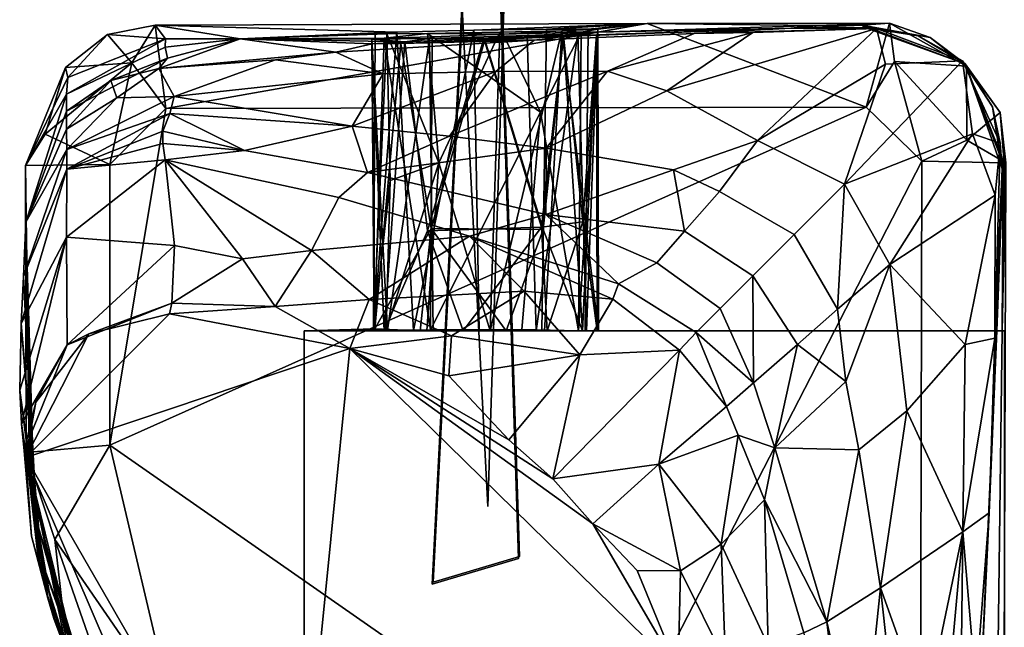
# Model space of a CAD drawing. Header units: millimetres. Extents: x -10 to 469, y -10 to 450.
# Tile 2 of 35: x -9 to 26, y 4 to 26. Entities that reach past the tile are written whole.
import ezdxf

# ---------------------------------------------------------------- set-up
doc = ezdxf.new("R2010")
doc.units = ezdxf.units.MM
doc.layers.add('Layer 01', color=7, linetype='Continuous', true_color=0x000000)

msp = doc.modelspace()

# ---------------------------------------------------------------- linework, layer by layer
at = {"layer": 'Layer 01'}
for points in [[(19.322, 36.7, 418.4), (36.5, 19.522, 418.4), (71.526, 48.136, 418.4), (37.178, 82.484, 418.4)], [(36.5, 19.522, 391.4), (19.243, 36.779, 391.4), (52.15, 67.513, 391.4)], [(8.605, 44.557, 424.023), (5.521, 45.479, 421.048), (7.439, 8.249, 422.135)], [(5.521, 45.479, 421.048), (8.605, 44.557, 424.023), (7.439, 8.249, 422.135)], [(7.367, 42.708, 389.488), (5.449, 5.478, 390.575), (8.533, 6.399, 387.6)], [(7.367, 42.708, 389.488), (8.533, 6.399, 387.6), (5.449, 5.478, 390.575)], [(7.403, 42.781, 406.532), (5.485, 5.551, 407.619), (8.569, 6.472, 404.644)], [(7.403, 42.781, 406.532), (8.569, 6.472, 404.644), (5.485, 5.551, 407.619)], [(19.322, 36.7, 418.4), (19.243, 36.779, 391.4), (36.5, 19.522, 391.4), (36.5, 19.522, 418.4)], [(-5.276, 24.094, 449.59), (-4.443, 25.443, 446.877), (-6.14, 25.103, 447.449)], [(-6.14, 25.103, 447.449), (-4.443, 25.443, 446.877), (-4.07, 24.947, 420.236)], [(-4.066, 22.46, 449.9), (-4.443, 25.443, 446.877), (-5.276, 24.094, 449.59)], [(13.123, 25.502, 446.867), (-4.443, 25.443, 446.877), (-4.066, 22.46, 449.9)], [(13.123, 25.502, 446.867), (6.933, 25.258, 426.891), (4.185, 25.188, 425.316), (-4.443, 25.443, 446.877)], [(4.185, 25.188, 425.316), (-1.401, 24.949, 417.896), (-4.443, 25.443, 446.877)], [(-1.401, 24.949, 417.896), (-4.07, 24.947, 420.236), (-4.443, 25.443, 446.877)], [(-4.066, 22.46, 449.9), (20.94, 22.514, 449.9), (13.123, 25.502, 446.867)], [(9.529, 25.291, 426.255), (6.933, 25.258, 426.891), (13.123, 25.502, 446.867)], [(18.249, 25.338, 395.942), (14.798, 25.146, 366.722), (9.091, 24.907, 366.908), (10.141, 25.034, 385.943)], [(11.01, 25.298, 424.509), (9.529, 25.291, 426.255), (13.123, 25.502, 446.867)], [(11.31, 25.093, 388.769), (10.132, 25.064, 391.604), (11.349, 25.192, 405.516), (18.249, 25.338, 395.942)], [(18.249, 25.338, 395.942), (10.141, 25.034, 385.943), (11.31, 25.093, 388.769)], [(13.123, 25.502, 446.867), (11.362, 25.293, 422.102), (11.01, 25.298, 424.509)], [(11.349, 25.192, 405.516), (13.123, 25.502, 446.867), (19.159, 25.431, 425.351)], [(13.123, 25.502, 446.867), (11.349, 25.192, 405.516), (11.362, 25.293, 422.102)], [(11.349, 25.192, 405.516), (19.159, 25.431, 425.351), (18.249, 25.338, 395.942)], [(13.123, 25.502, 446.867), (20.94, 22.514, 449.9), (21.777, 25.507, 447.04)], [(13.123, 25.502, 446.867), (21.777, 25.507, 447.04), (19.159, 25.431, 425.351)], [(13.821, 23.09, 334.939), (16.895, 25.176, 353.367), (21.313, 25.315, 351.393)], [(13.821, 23.09, 334.939), (21.313, 25.315, 351.393), (17.064, 21.327, 323.873)], [(14.798, 25.146, 366.722), (18.249, 25.338, 395.942), (21.313, 25.315, 351.393)], [(14.798, 25.146, 366.722), (21.313, 25.315, 351.393), (16.895, 25.176, 353.367)], [(21.313, 25.315, 351.393), (21.624, 24.047, 344.048), (17.064, 21.327, 323.873)], [(20.893, 25.36, 379.409), (18.249, 25.338, 395.942), (20.791, 25.434, 412.76)], [(18.249, 25.338, 395.942), (19.159, 25.431, 425.351), (20.791, 25.434, 412.76)], [(21.313, 25.315, 351.393), (18.249, 25.338, 395.942), (20.893, 25.36, 379.409)], [(21.777, 25.507, 447.04), (20.791, 25.434, 412.76), (19.159, 25.431, 425.351)], [(23.226, 25.003, 437.506), (20.791, 25.434, 412.76), (21.777, 25.507, 447.04)], [(24.469, 24.058, 420.194), (24.479, 24.054, 405.07), (20.791, 25.434, 412.76)], [(24.479, 24.054, 405.07), (20.893, 25.36, 379.409), (20.791, 25.434, 412.76)], [(20.791, 25.434, 412.76), (23.226, 25.003, 437.506), (24.469, 24.058, 420.194)], [(24.479, 24.054, 405.07), (24.469, 24.058, 379.386), (20.893, 25.36, 379.409)], [(22.792, 25.053, 367.789), (20.893, 25.36, 379.409), (24.469, 24.058, 379.386)], [(21.313, 25.315, 351.393), (20.893, 25.36, 379.409), (22.792, 25.053, 367.789)], [(21.777, 25.507, 447.04), (20.94, 22.514, 449.9), (21.951, 24.148, 449.585)], [(21.313, 25.315, 351.393), (22.792, 25.053, 367.789), (24.374, 24.161, 350.936)], [(21.624, 24.047, 344.048), (21.313, 25.315, 351.393), (24.374, 24.161, 350.936)], [(21.951, 24.148, 449.585), (24.525, 23.975, 447.992), (21.777, 25.507, 447.04)], [(24.525, 23.975, 447.992), (23.226, 25.003, 437.506), (21.777, 25.507, 447.04)], [(-6.14, 25.103, 447.449), (-7.645, 23.928, 447.586), (-5.276, 24.094, 449.59)], [(-7.559, 23.566, 424.929), (-7.645, 23.928, 447.586), (-6.14, 25.103, 447.449)], [(-4.07, 24.947, 420.236), (-7.559, 23.566, 424.929), (-6.14, 25.103, 447.449)], [(-1.401, 24.949, 417.896), (4.185, 25.188, 425.316), (3.411, 25.161, 423.591)], [(-1.401, 24.949, 417.896), (3.411, 25.161, 423.591), (3.827, 25.132, 420.916)], [(3.827, 25.132, 420.916), (5.283, 25.146, 419.325), (3.739, 24.973, 407.619), (-1.401, 24.949, 417.896)], [(3.29, 24.934, 405.121), (-1.401, 24.949, 417.896), (3.739, 24.973, 407.619)], [(3.382, 14.535, 406.736), (3.29, 24.934, 405.121), (3.739, 24.973, 407.619)], [(3.851, 14.552, 403.957), (5.355, 24.961, 402.244), (3.29, 24.934, 405.121)], [(4.477, 24.846, 391.594), (3.29, 24.934, 405.121), (5.355, 24.961, 402.244)], [(3.353, 14.549, 423.23), (3.411, 25.161, 423.591), (4.185, 25.188, 425.316)], [(4.782, 14.538, 426.033), (3.353, 14.549, 423.23), (4.185, 25.188, 425.316)], [(3.353, 14.549, 423.23), (3.827, 25.132, 420.916), (3.411, 25.161, 423.591)], [(3.353, 14.549, 423.23), (3.946, 19.894, 420.831), (3.827, 25.132, 420.916)], [(5.393, 14.559, 409.417), (3.382, 14.535, 406.736), (3.739, 24.973, 407.619)], [(3.739, 24.973, 407.619), (5.283, 25.146, 419.325), (5.45, 25.022, 409.428)], [(5.393, 14.559, 409.417), (3.739, 24.973, 407.619), (5.45, 25.022, 409.428)], [(3.827, 25.132, 420.916), (5.685, 20.526, 419.265), (5.283, 25.146, 419.325)], [(3.946, 19.894, 420.831), (5.685, 20.526, 419.265), (3.827, 25.132, 420.916)], [(3.851, 14.552, 403.957), (5.48, 14.533, 402.188), (5.355, 24.961, 402.244)], [(6.933, 25.258, 426.891), (4.782, 14.538, 426.033), (4.185, 25.188, 425.316)], [(5.285, 18.091, 392.224), (4.477, 24.846, 391.594), (7.296, 24.966, 392.769)], [(7.296, 24.966, 392.769), (4.477, 24.846, 391.594), (5.355, 24.961, 402.244)], [(7.128, 14.525, 426.948), (4.782, 14.538, 426.033), (6.933, 25.258, 426.891)], [(5.283, 25.146, 419.325), (5.685, 20.526, 419.265), (7.865, 25.189, 418.848)], [(7.865, 25.189, 418.848), (7.979, 25.124, 409.845), (5.283, 25.146, 419.325)], [(5.45, 25.022, 409.428), (5.283, 25.146, 419.325), (7.979, 25.124, 409.845)], [(5.285, 18.091, 392.224), (7.296, 24.966, 392.769), (9.351, 18.226, 392.216)], [(5.355, 24.961, 402.244), (5.48, 14.533, 402.188), (9.162, 14.527, 402.272), (8.837, 25.067, 402.169)], [(5.355, 24.961, 402.244), (8.837, 25.067, 402.169), (7.296, 24.966, 392.769)], [(5.393, 14.559, 409.417), (5.45, 25.022, 409.428), (9.314, 22.328, 409.302)], [(5.45, 25.022, 409.428), (7.979, 25.124, 409.845), (9.314, 22.328, 409.302)], [(5.685, 20.526, 419.265), (7.516, 14.525, 418.904), (7.865, 25.189, 418.848)], [(7.128, 14.525, 426.948), (6.933, 25.258, 426.891), (9.529, 25.291, 426.255), (9.364, 14.534, 426.421)], [(8.837, 25.067, 402.169), (10.132, 25.064, 391.604), (7.296, 24.966, 392.769)], [(10.132, 25.064, 391.604), (9.351, 18.226, 392.216), (7.296, 24.966, 392.769)], [(10.141, 25.034, 385.943), (7.322, 24.912, 384.77), (9.414, 18.146, 385.413)], [(9.091, 24.907, 366.908), (7.322, 24.912, 384.77), (10.141, 25.034, 385.943)], [(7.516, 14.525, 418.904), (9.453, 14.524, 419.425), (10.07, 25.236, 419.806)], [(7.516, 14.525, 418.904), (10.07, 25.236, 419.806), (7.865, 25.189, 418.848)], [(11.71, 23.801, 340.13), (7.719, 23.783, 340.132), (9.091, 24.907, 366.908), (14.798, 25.146, 366.722)], [(7.979, 25.124, 409.845), (7.865, 25.189, 418.848), (10.07, 25.236, 419.806)], [(7.979, 25.124, 409.845), (10.07, 25.236, 419.806), (10.761, 25.184, 408.07)], [(10.761, 25.184, 408.07), (9.314, 22.328, 409.302), (7.979, 25.124, 409.845)], [(9.162, 14.527, 402.272), (10.647, 25.139, 403.597), (8.837, 25.067, 402.169)], [(10.132, 25.064, 391.604), (8.837, 25.067, 402.169), (10.647, 25.139, 403.597)], [(9.162, 14.527, 402.272), (10.958, 14.526, 404.092), (10.647, 25.139, 403.597)], [(10.672, 14.523, 408.065), (9.314, 22.328, 409.302), (10.761, 25.184, 408.07)], [(10.132, 25.064, 391.604), (10.828, 18.418, 390.708), (9.351, 18.226, 392.216)], [(9.529, 25.291, 426.255), (11.01, 25.298, 424.509), (10.913, 14.524, 424.86), (9.364, 14.534, 426.421)], [(9.414, 18.146, 385.413), (10.809, 14.525, 386.699), (10.141, 25.034, 385.943)], [(9.453, 14.524, 419.425), (11.386, 14.53, 422.061), (10.07, 25.236, 419.806)], [(10.07, 25.236, 419.806), (11.386, 14.53, 422.061), (11.362, 25.293, 422.102)], [(11.362, 25.293, 422.102), (10.761, 25.184, 408.07), (10.07, 25.236, 419.806)], [(10.647, 25.139, 403.597), (11.349, 25.192, 405.516), (10.132, 25.064, 391.604)], [(11.31, 25.093, 388.769), (10.828, 18.418, 390.708), (10.132, 25.064, 391.604)], [(10.141, 25.034, 385.943), (10.809, 14.525, 386.699), (11.31, 25.093, 388.769)], [(10.958, 14.526, 404.092), (11.349, 25.192, 405.516), (10.647, 25.139, 403.597)], [(11.348, 14.528, 406.333), (10.672, 14.523, 408.065), (11.349, 25.192, 405.516)], [(10.672, 14.523, 408.065), (10.761, 25.184, 408.07), (11.349, 25.192, 405.516)], [(10.761, 25.184, 408.07), (11.362, 25.293, 422.102), (11.349, 25.192, 405.516)], [(10.809, 14.525, 386.699), (11.341, 14.521, 389.42), (11.31, 25.093, 388.769)], [(11.31, 25.093, 388.769), (11.341, 14.521, 389.42), (10.828, 18.418, 390.708)], [(11.01, 25.298, 424.509), (11.362, 25.293, 422.102), (11.386, 14.53, 422.061), (10.913, 14.524, 424.86)], [(10.958, 14.526, 404.092), (11.348, 14.528, 406.333), (11.349, 25.192, 405.516)], [(16.895, 25.176, 353.367), (13.821, 23.09, 334.939), (11.71, 23.801, 340.13)], [(14.798, 25.146, 366.722), (16.895, 25.176, 353.367), (11.71, 23.801, 340.13)], [(22.792, 25.053, 367.789), (24.469, 24.058, 379.386), (24.374, 24.161, 350.936)], [(23.226, 25.003, 437.506), (24.525, 23.975, 447.992), (24.469, 24.058, 420.194)], [(-4.07, 24.947, 420.236), (-4.09, 24.656, 403.821), (-7.605, 22.978, 403.666)], [(-4.07, 24.947, 420.236), (-7.605, 22.978, 403.666), (-7.559, 23.566, 424.929)], [(-7.601, 22.375, 377.03), (-7.605, 22.978, 403.666), (-4.09, 24.656, 403.821), (-4.004, 24.263, 379.567)], [(-4.31, 23.889, 353.897), (-1.401, 24.949, 417.896), (2.003, 24.48, 366.41)], [(-4.31, 23.889, 353.897), (-4.004, 24.263, 379.567), (-1.401, 24.949, 417.896)], [(-4.09, 24.656, 403.821), (-4.07, 24.947, 420.236), (-1.401, 24.949, 417.896)], [(-1.401, 24.949, 417.896), (-4.004, 24.263, 379.567), (-4.09, 24.656, 403.821)], [(4.477, 24.846, 391.594), (-1.401, 24.949, 417.896), (3.29, 24.934, 405.121)], [(2.003, 24.48, 366.41), (-1.401, 24.949, 417.896), (3.31, 24.774, 388.77)], [(4.477, 24.846, 391.594), (3.31, 24.774, 388.77), (-1.401, 24.949, 417.896)], [(9.091, 24.907, 366.908), (2.003, 24.48, 366.41), (3.31, 24.774, 388.77)], [(3.699, 23.707, 340.187), (2.003, 24.48, 366.41), (9.091, 24.907, 366.908), (7.719, 23.783, 340.132)], [(3.382, 14.535, 406.736), (3.851, 14.552, 403.957), (3.29, 24.934, 405.121)], [(9.091, 24.907, 366.908), (3.31, 24.774, 388.77), (4.33, 24.782, 386.048)], [(3.736, 14.524, 390.811), (3.31, 24.774, 388.77), (4.477, 24.846, 391.594)], [(4.33, 24.782, 386.048), (3.31, 24.774, 388.77), (3.402, 14.597, 387.666)], [(3.31, 24.774, 388.77), (3.736, 14.524, 390.811), (3.402, 14.597, 387.666)], [(3.402, 14.597, 387.666), (5.407, 18.177, 385.307), (4.33, 24.782, 386.048)], [(5.285, 18.091, 392.224), (3.736, 14.524, 390.811), (4.477, 24.846, 391.594)], [(4.33, 24.782, 386.048), (5.407, 18.177, 385.307), (7.322, 24.912, 384.77)], [(9.091, 24.907, 366.908), (4.33, 24.782, 386.048), (7.322, 24.912, 384.77)], [(7.322, 24.912, 384.77), (5.407, 18.177, 385.307), (9.414, 18.146, 385.413)], [(-4.004, 24.263, 379.567), (-6.018, 23.466, 367.38), (-7.601, 22.375, 377.03)], [(-6.018, 23.466, 367.38), (-4.004, 24.263, 379.567), (-4.31, 23.889, 353.897)], [(2.003, 24.48, 366.41), (-0.144, 24.2, 353.025), (-4.31, 23.889, 353.897)], [(-0.144, 24.2, 353.025), (2.003, 24.48, 366.41), (3.699, 23.707, 340.187)], [(-8.367, 21.546, 448.984), (-7.645, 23.928, 447.586), (-9.074, 20.435, 446.881)], [(-7.645, 23.928, 447.586), (-7.559, 23.566, 424.929), (-9.074, 20.435, 446.881)], [(-8.367, 21.546, 448.984), (-5.276, 24.094, 449.59), (-7.645, 23.928, 447.586)], [(-6.06, 20.464, 449.904), (-5.276, 24.094, 449.59), (-8.367, 21.546, 448.984)], [(-6.06, 20.464, 449.904), (-4.066, 22.46, 449.9), (-5.276, 24.094, 449.59)], [(-3.767, 22.892, 327.483), (-4.31, 23.889, 353.897), (-0.144, 24.2, 353.025)], [(3.699, 23.707, 340.187), (-3.767, 22.892, 327.483), (-0.144, 24.2, 353.025)], [(20.17, 19.758, 323.619), (17.064, 21.327, 323.873), (21.624, 24.047, 344.048)], [(21.624, 24.047, 344.048), (24.374, 24.161, 350.936), (20.17, 19.758, 323.619)], [(24.731, 21.558, 345.95), (20.17, 19.758, 323.619), (24.374, 24.161, 350.936)], [(20.94, 22.514, 449.9), (22.926, 20.578, 449.901), (21.951, 24.148, 449.585)], [(22.926, 20.578, 449.901), (24.53, 21.338, 449.486), (21.951, 24.148, 449.585)], [(24.525, 23.975, 447.992), (21.951, 24.148, 449.585), (24.53, 21.338, 449.486)], [(25.719, 21.229, 352.715), (24.374, 24.161, 350.936), (25.445, 22.526, 367.392)], [(24.731, 21.558, 345.95), (24.374, 24.161, 350.936), (25.719, 21.229, 352.715)], [(25.445, 22.526, 367.392), (24.374, 24.161, 350.936), (24.469, 24.058, 379.386)], [(25.718, 22.326, 447.295), (24.469, 24.058, 420.194), (24.525, 23.975, 447.992)], [(24.479, 24.054, 405.07), (25.792, 20.311, 379.807), (24.469, 24.058, 379.386)], [(24.469, 24.058, 420.194), (25.863, 20.51, 420.671), (25.826, 20.488, 405.963)], [(24.469, 24.058, 420.194), (25.826, 20.488, 405.963), (24.479, 24.054, 405.07)], [(25.445, 22.526, 367.392), (24.469, 24.058, 379.386), (25.792, 20.311, 379.807)], [(24.469, 24.058, 420.194), (25.718, 22.326, 447.295), (25.863, 20.51, 420.671)], [(24.479, 24.054, 405.07), (25.826, 20.488, 405.963), (25.792, 20.311, 379.807)], [(24.525, 23.975, 447.992), (24.53, 21.338, 449.486), (25.718, 22.326, 447.295)], [(-7.559, 23.566, 424.929), (-7.605, 22.978, 403.666), (-9.074, 20.435, 446.881)], [(-5.805, 22.845, 335.982), (-6.018, 23.466, 367.38), (-4.31, 23.889, 353.897)], [(-4.31, 23.889, 353.897), (-3.767, 22.892, 327.483), (-5.805, 22.845, 335.982)], [(3.699, 23.707, 340.187), (2.593, 21.833, 313.612), (-3.767, 22.892, 327.483)], [(2.593, 21.833, 313.612), (3.699, 23.707, 340.187), (7.719, 23.783, 340.132)], [(2.593, 21.833, 313.612), (7.719, 23.783, 340.132), (6.062, 21.477, 313.669)], [(6.062, 21.477, 313.669), (7.719, 23.783, 340.132), (11.71, 23.801, 340.13)], [(6.062, 21.477, 313.669), (11.71, 23.801, 340.13), (9.518, 21.044, 313.731)], [(9.518, 21.044, 313.731), (11.71, 23.801, 340.13), (13.821, 23.09, 334.939)], [(-7.601, 21.729, 349.119), (-6.018, 23.466, 367.38), (-5.805, 22.845, 335.982)], [(-7.601, 22.375, 377.03), (-6.018, 23.466, 367.38), (-7.601, 21.729, 349.119)], [(-7.605, 22.978, 403.666), (-9.059, 18.405, 356.881), (-9.074, 20.435, 446.881)], [(-7.605, 22.978, 403.666), (-7.601, 22.375, 377.03), (-9.059, 18.405, 356.881)], [(-3.767, 22.892, 327.483), (-3.916, 22.29, 312.659), (-7.594, 21.003, 317.425)], [(-5.805, 22.845, 335.982), (-3.767, 22.892, 327.483), (-7.594, 21.003, 317.425)], [(2.593, 21.833, 313.612), (-3.916, 22.29, 312.659), (-3.767, 22.892, 327.483)], [(14.06, 20.272, 313.054), (9.518, 21.044, 313.731), (13.821, 23.09, 334.939), (17.064, 21.327, 323.873)], [(-7.601, 21.729, 349.119), (-5.805, 22.845, 335.982), (-7.594, 21.003, 317.425)], [(22.926, 20.578, 449.901), (20.94, 22.514, 449.9), (-6.064, 10.443, 449.9), (11.438, -1.756, 449.9)], [(20.94, 22.514, 449.9), (-4.066, 22.46, 449.9), (-6.064, 10.443, 449.9)], [(25.719, 21.229, 352.715), (25.445, 22.526, 367.392), (25.792, 20.311, 379.807)], [(-7.601, 22.375, 377.03), (-7.601, 21.729, 349.119), (-9.059, 18.405, 356.881)], [(-3.916, 22.29, 312.659), (-7.593, 20.298, 286.58), (-7.594, 21.003, 317.425)], [(-3.916, 22.29, 312.659), (-4.162, 21.651, 295.206), (-7.593, 20.298, 286.58)], [(-6.06, 20.464, 449.904), (-6.064, 10.443, 449.9), (-4.066, 22.46, 449.9)], [(-3.916, 22.29, 312.659), (-1.258, 20.961, 286.929), (-4.162, 21.651, 295.206)], [(-1.258, 20.961, 286.929), (-3.916, 22.29, 312.659), (2.593, 21.833, 313.612)], [(9.314, 22.328, 409.302), (8.648, 14.574, 409.604), (5.393, 14.559, 409.417)], [(10.672, 14.523, 408.065), (8.648, 14.574, 409.604), (9.314, 22.328, 409.302)], [(24.53, 21.338, 449.486), (25.926, 20.519, 446.892), (25.718, 22.326, 447.295)], [(25.718, 22.326, 447.295), (25.926, 20.519, 446.892), (25.863, 20.51, 420.671)], [(-1.258, 20.961, 286.929), (2.593, 21.833, 313.612), (3.139, 20.18, 287.343)], [(3.139, 20.18, 287.343), (2.593, 21.833, 313.612), (6.062, 21.477, 313.669)], [(-6.06, 20.464, 449.904), (-8.367, 21.546, 448.984), (-9.074, 20.435, 446.881)], [(-7.601, 21.729, 349.119), (-7.594, 21.003, 317.425), (-9.059, 18.405, 356.881)], [(-4.162, 21.651, 295.206), (-4.167, 21.209, 281.173), (-7.593, 20.298, 286.58)], [(-4.167, 21.209, 281.173), (-4.162, 21.651, 295.206), (-1.258, 20.961, 286.929)], [(3.139, 20.18, 287.343), (6.062, 21.477, 313.669), (9.518, 21.044, 313.731)], [(21.781, 16.889, 324.658), (20.17, 19.758, 323.619), (24.731, 21.558, 345.95)], [(25.549, 19.372, 349.251), (21.781, 16.889, 324.658), (24.731, 21.558, 345.95)], [(25.719, 21.229, 352.715), (25.549, 19.372, 349.251), (24.731, 21.558, 345.95)], [(-4.167, 21.209, 281.173), (-4.086, 20.635, 258.667), (-7.593, 20.298, 286.58)], [(-4.167, 21.209, 281.173), (-1.258, 20.961, 286.929), (-4.086, 20.635, 258.667)], [(15.705, 19.5, 309.62), (14.06, 20.272, 313.054), (17.064, 21.327, 323.873)], [(15.705, 19.5, 309.62), (17.064, 21.327, 323.873), (20.17, 19.758, 323.619), (18.375, 17.964, 309.747)], [(25.926, 20.519, 446.892), (24.53, 21.338, 449.486), (22.926, 20.578, 449.901)], [(25.536, 14.266, 359.522), (25.549, 19.372, 349.251), (25.719, 21.229, 352.715)], [(25.792, 20.311, 379.807), (25.536, 14.266, 359.522), (25.719, 21.229, 352.715)], [(-7.594, 21.003, 317.425), (-7.593, 20.298, 286.58), (-9.139, 16.471, 278.83)], [(-7.594, 21.003, 317.425), (-9.139, 16.471, 278.83), (-9.059, 18.405, 356.881)], [(3.139, 20.18, 287.343), (2.112, 19.285, 259.211), (-4.086, 20.635, 258.667), (-1.258, 20.961, 286.929)], [(3.139, 20.18, 287.343), (9.518, 21.044, 313.731), (9.507, 18.674, 286.877)], [(9.507, 18.674, 286.877), (9.518, 21.044, 313.731), (14.06, 20.272, 313.054)], [(-9.074, 20.435, 446.881), (-9.044, 10.186, 447.003), (-6.064, 10.443, 449.9), (-6.06, 20.464, 449.904)], [(-8.928, 9.795, 394.915), (-9.074, 20.435, 446.881), (-9.059, 18.405, 356.881)], [(-8.928, 9.795, 394.915), (-9.044, 10.186, 447.003), (-9.074, 20.435, 446.881)], [(-4.086, 20.635, 258.667), (-7.61, 17.867, 182.216), (-7.593, 20.298, 286.58)], [(-4.086, 20.635, 258.667), (-3.753, 17.569, 106.154), (-7.61, 17.867, 182.216)], [(-4.086, 20.635, 258.667), (2.112, 19.285, 259.211), (1.137, 17.392, 136.285)], [(-1.32, 17.096, 95.682), (-4.086, 20.635, 258.667), (1.137, 17.392, 136.285)], [(-1.32, 17.096, 95.682), (-3.753, 17.569, 106.154), (-4.086, 20.635, 258.667)], [(3.802, 14.552, 421.015), (5.262, 14.539, 419.424), (5.685, 20.526, 419.265)], [(3.802, 14.552, 421.015), (5.685, 20.526, 419.265), (3.946, 19.894, 420.831)], [(5.262, 14.539, 419.424), (7.516, 14.525, 418.904), (5.685, 20.526, 419.265)], [(22.872, -4.474, 449.9), (22.926, 20.578, 449.901), (11.438, -1.756, 449.9)], [(22.926, 20.578, 449.901), (22.872, -4.474, 449.9), (25.844, -4.399, 446.876), (25.926, 20.519, 446.892)], [(25.603, 14.523, 379.715), (25.826, 20.488, 405.963), (25.8, 14.522, 429.848)], [(25.792, 20.311, 379.807), (25.826, 20.488, 405.963), (25.603, 14.523, 379.715)], [(25.844, -4.399, 446.876), (25.629, 1.522, 429.848), (25.8, 14.522, 429.848), (25.926, 20.519, 446.892)], [(25.863, 20.51, 420.671), (25.926, 20.519, 446.892), (25.8, 14.522, 429.848)], [(25.826, 20.488, 405.963), (25.863, 20.51, 420.671), (25.8, 14.522, 429.848)], [(-7.593, 20.298, 286.58), (-7.61, 17.867, 182.216), (-9.224, 14.785, 212.645)], [(-7.593, 20.298, 286.58), (-9.224, 14.785, 212.645), (-9.139, 16.471, 278.83)], [(9.507, 18.674, 286.877), (6.775, 17.903, 259.442), (2.112, 19.285, 259.211), (3.139, 20.18, 287.343)], [(14.45, 18.081, 295.678), (9.507, 18.674, 286.877), (14.06, 20.272, 313.054)], [(14.45, 18.081, 295.678), (14.06, 20.272, 313.054), (15.705, 19.5, 309.62)], [(25.328, 8.03, 377.043), (25.536, 14.266, 359.522), (25.792, 20.311, 379.807)], [(25.603, 14.523, 379.715), (25.328, 8.03, 377.043), (25.792, 20.311, 379.807)], [(3.353, 14.549, 423.23), (3.802, 14.552, 421.015), (3.946, 19.894, 420.831)], [(20.17, 19.758, 323.619), (19.911, 15.294, 309.62), (18.375, 17.964, 309.747)], [(20.17, 19.758, 323.619), (21.781, 16.889, 324.658), (19.911, 15.294, 309.62)], [(14.45, 18.081, 295.678), (15.705, 19.5, 309.62), (18.375, 17.964, 309.747), (16.895, 16.484, 295.802)], [(24.473, 14.035, 342.109), (21.781, 16.889, 324.658), (25.549, 19.372, 349.251)], [(24.473, 14.035, 342.109), (25.549, 19.372, 349.251), (25.536, 14.266, 359.522)], [(1.137, 17.392, 136.285), (2.112, 19.285, 259.211), (6.775, 17.903, 259.442)], [(6.775, 17.903, 259.442), (9.507, 18.674, 286.877), (12.095, 16.21, 263.553)], [(9.507, 18.674, 286.877), (14.45, 18.081, 295.678), (13.461, 16.956, 281.683)], [(13.461, 16.956, 281.683), (12.095, 16.21, 263.553), (9.507, 18.674, 286.877)], [(-8.764, 8.546, 310.115), (-9.059, 18.405, 356.881), (-9.139, 16.471, 278.83)], [(-8.764, 8.546, 310.115), (-8.866, 9.342, 362.818), (-9.059, 18.405, 356.881)], [(-8.928, 9.795, 394.915), (-9.059, 18.405, 356.881), (-8.866, 9.342, 362.818)], [(9.552, 14.523, 392.248), (9.351, 18.226, 392.216), (10.828, 18.418, 390.708)], [(9.552, 14.523, 392.248), (10.828, 18.418, 390.708), (11.341, 14.521, 389.42)], [(5.013, 14.522, 385.4), (5.407, 18.177, 385.307), (3.402, 14.597, 387.666)], [(5.285, 18.091, 392.224), (6.556, 14.522, 392.816), (3.736, 14.524, 390.811)], [(8.083, 14.522, 384.824), (5.407, 18.177, 385.307), (5.013, 14.522, 385.4)], [(6.556, 14.522, 392.816), (5.285, 18.091, 392.224), (9.351, 18.226, 392.216)], [(5.407, 18.177, 385.307), (8.083, 14.522, 384.824), (9.414, 18.146, 385.413)], [(9.351, 18.226, 392.216), (9.552, 14.523, 392.248), (6.556, 14.522, 392.816)], [(10.809, 14.525, 386.699), (9.414, 18.146, 385.413), (8.083, 14.522, 384.824)], [(13.461, 16.956, 281.683), (14.45, 18.081, 295.678), (16.895, 16.484, 295.802), (15.729, 15.318, 281.796)], [(18.492, 14.039, 295.678), (16.895, 16.484, 295.802), (18.375, 17.964, 309.747), (19.911, 15.294, 309.62)], [(-7.61, 17.867, 182.216), (-9.277, 12.408, 115.173), (-9.224, 14.785, 212.645)], [(-7.61, 17.867, 182.216), (-9.208, 11.21, 60.125), (-9.277, 12.408, 115.173)], [(-7.61, 17.867, 182.216), (-7.582, 14.021, 14.68), (-9.208, 11.21, 60.125)], [(-3.753, 17.569, 106.154), (-7.582, 14.021, 14.68), (-7.61, 17.867, 182.216)], [(1.137, 17.392, 136.285), (6.775, 17.903, 259.442), (3.194, 15.65, 80.894)], [(3.194, 15.65, 80.894), (6.775, 17.903, 259.442), (8.727, 15.94, 202.565)], [(6.775, 17.903, 259.442), (12.095, 16.21, 263.553), (11.899, 15.652, 249.491)], [(6.775, 17.903, 259.442), (11.899, 15.652, 249.491), (8.727, 15.94, 202.565)], [(-3.753, 17.569, 106.154), (-3.841, 15.517, 15.331), (-7.582, 14.021, 14.68)], [(-1.32, 17.096, 95.682), (-3.841, 15.517, 15.331), (-3.753, 17.569, 106.154)], [(-1.32, 17.096, 95.682), (1.137, 17.392, 136.285), (-0.154, 15.392, 26.832)], [(-0.154, 15.392, 26.832), (1.137, 17.392, 136.285), (3.194, 15.65, 80.894)], [(-1.32, 17.096, 95.682), (-0.154, 15.392, 26.832), (-3.841, 15.517, 15.331)], [(12.095, 16.21, 263.553), (13.461, 16.956, 281.683), (15.729, 15.318, 281.796), (14.876, 14.465, 267.746)], [(21.781, 16.889, 324.658), (20.219, 12.718, 307.893), (19.911, 15.294, 309.62)], [(21.781, 16.889, 324.658), (22.387, 11.673, 324.984), (20.673, 10.28, 307.837), (20.219, 12.718, 307.893)], [(24.473, 14.035, 342.109), (22.387, 11.673, 324.984), (21.781, 16.889, 324.658)], [(-8.666, 7.7, 252.175), (-9.139, 16.471, 278.83), (-9.224, 14.785, 212.645)], [(-8.666, 7.7, 252.175), (-8.764, 8.546, 310.115), (-9.139, 16.471, 278.83)], [(11.899, 15.652, 249.491), (12.095, 16.21, 263.553), (14.876, 14.465, 267.746), (14.273, 13.836, 251.509)], [(16.895, 16.484, 295.802), (16.913, 12.669, 275.473), (15.729, 15.318, 281.796)], [(16.895, 16.484, 295.802), (18.492, 14.039, 295.678), (16.913, 12.669, 275.473)], [(3.194, 15.65, 80.894), (8.727, 15.94, 202.565), (6.141, 14.343, 79.742)], [(6.141, 14.343, 79.742), (8.727, 15.94, 202.565), (10.721, 13.664, 155.829)], [(8.727, 15.94, 202.565), (11.899, 15.652, 249.491), (10.721, 13.664, 155.829)], [(-3.841, 15.517, 15.331), (-6.812, 14.42, -0.003), (-7.582, 14.021, 14.68)], [(-6.812, 14.42, -0.003), (-3.841, 15.517, 15.331), (-3.929, 15.131)], [(-0.154, 15.392, 26.832), (-3.929, 15.131), (-3.841, 15.517, 15.331)], [(-0.154, 15.392, 26.832), (3.194, 15.65, 80.894), (2.505, 13.9, 0)], [(2.505, 13.9, 0), (3.194, 15.65, 80.894), (6.141, 14.343, 79.742)], [(14.273, 13.836, 251.509), (10.721, 13.664, 155.829), (11.899, 15.652, 249.491)], [(-9.06, 10), (-6.812, 14.42, -0.003), (-3.929, 15.131)], [(2.505, 13.9, 0), (-9.06, 10), (-3.929, 15.131)], [(-3.929, 15.131), (-0.154, 15.392, 26.832), (2.505, 13.9, 0)], [(15.729, 15.318, 281.796), (16.913, 12.669, 275.473), (14.876, 14.465, 267.746)], [(20.219, 12.718, 307.893), (18.492, 14.039, 295.678), (19.911, 15.294, 309.62)], [(-8.493, 6.316, 159.719), (-9.224, 14.785, 212.645), (-9.277, 12.408, 115.173)], [(-8.493, 6.316, 159.719), (-8.666, 7.7, 252.175), (-9.224, 14.785, 212.645)], [(-6.812, 14.42, -0.003), (-9.06, 10), (-8.705, 11.984)], [(-8.705, 11.984), (-7.582, 14.021, 14.68), (-6.812, 14.42, -0.003)], [(3.736, 14.524, 390.811), (0.879, 14.522, 389.763), (3.402, 14.597, 387.666)], [(3.402, 14.597, 387.666), (0.879, 14.522, 389.763), (5.013, 14.522, 385.4)], [(4.385, 14.522, 415.386), (3.802, 14.552, 421.015), (0.879, 14.522, 429.848)], [(3.353, 14.549, 423.23), (0.879, 14.522, 429.848), (3.802, 14.552, 421.015)], [(3.382, 14.535, 406.736), (0.879, 14.522, 389.763), (3.851, 14.552, 403.957)], [(0.879, 14.522, 389.763), (5.48, 14.533, 402.188), (3.851, 14.552, 403.957)], [(0.879, 14.522, 429.848), (3.353, 14.549, 423.23), (4.782, 14.538, 426.033)], [(7.128, 14.525, 426.948), (0.879, 14.522, 429.848), (4.782, 14.538, 426.033)], [(4.385, 14.522, 415.386), (0.879, 14.522, 389.763), (3.382, 14.535, 406.736)], [(3.736, 14.524, 390.811), (5.48, 14.533, 402.188), (0.879, 14.522, 389.763)], [(0.879, 14.522, 429.848), (7.128, 14.525, 426.948), (25.8, 14.522, 429.848)], [(25.879, 14.522, 429.848), (25.879, 14.523, 379.714), (0.879, 14.523, 379.714), (0.879, 14.522, 429.848)], [(0.879, 1.523, 379.714), (0.879, 14.523, 379.714), (25.879, 14.523, 379.714), (25.879, 1.523, 379.714)], [(0.879, 1.523, 379.714), (0.879, 1.522, 429.848), (0.879, 14.522, 429.848), (0.879, 14.523, 379.714)], [(8.083, 14.522, 384.824), (0.879, 14.523, 379.714), (25.603, 14.523, 379.715)], [(8.083, 14.522, 384.824), (5.013, 14.522, 385.4), (0.879, 14.523, 379.714)], [(0.879, 14.523, 379.714), (5.013, 14.522, 385.4), (0.879, 14.522, 389.763)], [(0.879, 14.523, 379.714), (0.879, 14.522, 389.763), (0.879, 1.523, 379.714)], [(0.879, 1.523, 379.714), (25.023, 1.523, 379.714), (25.603, 14.523, 379.715), (0.879, 14.523, 379.714)], [(25.879, 14.522, 429.848), (0.879, 14.522, 429.848), (0.879, 1.522, 429.848), (25.879, 1.522, 429.848)], [(0.879, 14.522, 389.763), (4.385, 14.522, 415.386), (0.879, 14.522, 429.848)], [(0.879, 14.522, 389.763), (0.879, 1.522, 429.848), (0.879, 1.523, 379.714)], [(0.879, 14.522, 389.763), (0.879, 14.522, 429.848), (0.879, 1.522, 429.848)], [(0.879, 1.522, 429.848), (0.879, 14.522, 429.848), (25.8, 14.522, 429.848), (25.629, 1.522, 429.848)], [(4.385, 14.522, 415.386), (3.382, 14.535, 406.736), (5.393, 14.559, 409.417)], [(9.162, 14.527, 402.272), (5.48, 14.533, 402.188), (3.736, 14.524, 390.811), (6.556, 14.522, 392.816)], [(3.802, 14.552, 421.015), (4.385, 14.522, 415.386), (5.262, 14.539, 419.424)], [(8.648, 14.574, 409.604), (10.672, 14.523, 408.065), (4.385, 14.522, 415.386)], [(4.385, 14.522, 415.386), (5.393, 14.559, 409.417), (8.648, 14.574, 409.604)], [(7.516, 14.525, 418.904), (5.262, 14.539, 419.424), (4.385, 14.522, 415.386)], [(10.672, 14.523, 408.065), (7.516, 14.525, 418.904), (4.385, 14.522, 415.386)], [(6.556, 14.522, 392.816), (9.552, 14.523, 392.248), (9.162, 14.527, 402.272)], [(9.364, 14.534, 426.421), (25.8, 14.522, 429.848), (7.128, 14.525, 426.948)], [(10.672, 14.523, 408.065), (9.453, 14.524, 419.425), (7.516, 14.525, 418.904)], [(10.809, 14.525, 386.699), (8.083, 14.522, 384.824), (25.603, 14.523, 379.715)], [(10.958, 14.526, 404.092), (9.162, 14.527, 402.272), (25.603, 14.523, 379.715)], [(25.603, 14.523, 379.715), (9.162, 14.527, 402.272), (9.552, 14.523, 392.248)], [(9.364, 14.534, 426.421), (10.913, 14.524, 424.86), (25.8, 14.522, 429.848)], [(9.453, 14.524, 419.425), (25.8, 14.522, 429.848), (11.386, 14.53, 422.061)], [(9.453, 14.524, 419.425), (10.672, 14.523, 408.065), (25.8, 14.522, 429.848)], [(25.603, 14.523, 379.715), (9.552, 14.523, 392.248), (11.341, 14.521, 389.42)], [(11.348, 14.528, 406.333), (25.603, 14.523, 379.715), (10.672, 14.523, 408.065)], [(25.8, 14.522, 429.848), (10.672, 14.523, 408.065), (25.603, 14.523, 379.715)], [(10.809, 14.525, 386.699), (25.603, 14.523, 379.715), (11.341, 14.521, 389.42)], [(11.386, 14.53, 422.061), (25.8, 14.522, 429.848), (10.913, 14.524, 424.86)], [(11.348, 14.528, 406.333), (10.958, 14.526, 404.092), (25.603, 14.523, 379.715)], [(14.876, 14.465, 267.746), (15.951, 11.824, 252.337), (14.273, 13.836, 251.509)], [(14.876, 14.465, 267.746), (16.913, 12.669, 275.473), (15.951, 11.824, 252.337)], [(25.023, 1.523, 379.714), (25.328, 8.03, 377.043), (25.603, 14.523, 379.715)], [(2.505, 13.9, 0), (6.141, 14.343, 79.742), (6.043, 12.921, 24.74)], [(10.721, 13.664, 155.829), (6.043, 12.921, 24.74), (6.141, 14.343, 79.742)], [(25.328, 8.03, 377.043), (24.391, 7.355, 342.128), (25.536, 14.266, 359.522)], [(25.536, 14.266, 359.522), (24.391, 7.355, 342.128), (24.473, 14.035, 342.109)], [(-7.582, 14.021, 14.68), (-9.118, 10.242, 14.419), (-9.208, 11.21, 60.125)], [(-7.582, 14.021, 14.68), (-8.705, 11.984), (-9.118, 10.242, 14.419)], [(-9.06, 10), (2.505, 13.9, 0), (0.472, -6.523, 0)], [(2.505, 13.9, 0), (14.233, 2.412, 0.001), (3.709, -8.199, 0), (0.472, -6.523, 0)], [(6.043, 12.921, 24.74), (8.188, 10.638, 0.015), (2.505, 13.9, 0)], [(9.751, 9.242, 0.005), (11.18, 7.637, 0.004), (2.505, 13.9, 0)], [(14.233, 2.412, 0.001), (2.505, 13.9, 0), (11.18, 7.637, 0.004)], [(9.751, 9.242, 0.005), (2.505, 13.9, 0), (8.188, 10.638, 0.015)], [(14.273, 13.836, 251.509), (9.751, 9.242, 0.005), (10.721, 13.664, 155.829)], [(14.273, 13.836, 251.509), (13.535, 9.769, 125.815), (9.751, 9.242, 0.005)], [(14.273, 13.836, 251.509), (15.951, 11.824, 252.337), (13.535, 9.769, 125.815)], [(17.675, 10.351, 273.22), (16.913, 12.669, 275.473), (18.492, 14.039, 295.678)], [(20.219, 12.718, 307.893), (17.675, 10.351, 273.22), (18.492, 14.039, 295.678)], [(24.391, 7.355, 342.128), (22.387, 11.673, 324.984), (24.473, 14.035, 342.109)], [(6.043, 12.921, 24.74), (10.721, 13.664, 155.829), (8.188, 10.638, 0.015)], [(9.751, 9.242, 0.005), (8.188, 10.638, 0.015), (10.721, 13.664, 155.829)], [(16.913, 12.669, 275.473), (17.675, 10.351, 273.22), (16.372, 10.805, 252.146), (15.951, 11.824, 252.337)], [(17.675, 10.351, 273.22), (20.219, 12.718, 307.893), (20.673, 10.28, 307.837)], [(-8.275, 4.978, 59.483), (-9.277, 12.408, 115.173), (-9.208, 11.21, 60.125)], [(-8.493, 6.316, 159.719), (-9.277, 12.408, 115.173), (-8.275, 4.978, 59.483)], [(-8.705, 11.984), (-9.06, 10), (-9.118, 10.242, 14.419)], [(16.372, 10.805, 252.146), (13.535, 9.769, 125.815), (15.951, 11.824, 252.337)], [(22.387, 11.673, 324.984), (21.455, 5.353, 307.733), (20.673, 10.28, 307.837)], [(21.455, 5.353, 307.733), (22.387, 11.673, 324.984), (24.391, 7.355, 342.128)], [(-8.86, 7.195, 11.187), (-8.275, 4.978, 59.483), (-9.208, 11.21, 60.125), (-9.118, 10.242, 14.419)], [(16.372, 10.805, 252.146), (15.758, 6.911, 147.942), (13.535, 9.769, 125.815)], [(16.372, 10.805, 252.146), (17.309, 8.49, 251.638), (15.758, 6.911, 147.942)], [(17.309, 8.49, 251.638), (16.372, 10.805, 252.146), (17.675, 10.351, 273.22)], [(-9.118, 10.242, 14.419), (-9.06, 10), (-8.86, 7.195, 11.187)], [(-6.064, 10.443, 449.9), (-9.044, 10.186, 447.003), (-8.026, 7.077, 449.344)], [(-3.836, 0.999, 449.904), (-6.064, 10.443, 449.9), (-8.026, 7.077, 449.344)], [(-6.064, 10.443, 449.9), (-3.836, 0.999, 449.904), (11.438, -1.756, 449.9)], [(19.538, 4.132, 272.717), (17.309, 8.49, 251.638), (17.675, 10.351, 273.22)], [(19.538, 4.132, 272.717), (17.675, 10.351, 273.22), (20.673, 10.28, 307.837)], [(19.538, 4.132, 272.717), (20.673, 10.28, 307.837), (21.455, 5.353, 307.733)], [(-8.061, 4.25, 0.001), (-8.86, 7.195, 11.187), (-9.06, 10)], [(-8.061, 4.25, 0.001), (-9.06, 10), (-3.186, -3.653, 0)], [(-3.186, -3.653, 0), (-9.06, 10), (0.472, -6.523, 0)], [(-8.026, 7.077, 449.344), (-9.044, 10.186, 447.003), (-7.547, 2.874, 447.162)], [(-8.629, 6.514, 424.393), (-9.044, 10.186, 447.003), (-8.928, 9.795, 394.915)], [(-8.629, 6.514, 424.393), (-7.547, 2.874, 447.162), (-9.044, 10.186, 447.003)], [(-8.557, 6.288, 401.892), (-8.629, 6.514, 424.393), (-8.928, 9.795, 394.915)], [(-8.557, 6.288, 401.892), (-8.928, 9.795, 394.915), (-8.866, 9.342, 362.818)], [(9.751, 9.242, 0.005), (13.535, 9.769, 125.815), (11.18, 7.637, 0.004)], [(14.312, 5.956, 68.163), (11.18, 7.637, 0.004), (13.535, 9.769, 125.815)], [(14.312, 5.956, 68.163), (13.535, 9.769, 125.815), (15.758, 6.911, 147.942)], [(-8.866, 9.342, 362.818), (-7.421, 2.622, 402.124), (-8.557, 6.288, 401.892)], [(-7.021, 1.833, 285.845), (-7.421, 2.622, 402.124), (-8.866, 9.342, 362.818)], [(-7.021, 1.833, 285.845), (-8.866, 9.342, 362.818), (-8.764, 8.546, 310.115)], [(-8.764, 8.546, 310.115), (-8.666, 7.7, 252.175), (-7.021, 1.833, 285.845)], [(17.438, 3.294, 157.451), (15.758, 6.911, 147.942), (17.309, 8.49, 251.638)], [(18.709, 3.749, 238.425), (17.309, 8.49, 251.638), (19.538, 4.132, 272.717)], [(17.438, 3.294, 157.451), (17.309, 8.49, 251.638), (18.709, 3.749, 238.425)], [(24.858, 1.832, 359.623), (24.391, 7.355, 342.128), (25.328, 8.03, 377.043)], [(24.858, 1.832, 359.623), (25.328, 8.03, 377.043), (25.023, 1.523, 379.714)], [(-6.686, 1.204, 192.868), (-7.021, 1.833, 285.845), (-8.666, 7.7, 252.175)], [(-6.686, 1.204, 192.868), (-8.666, 7.7, 252.175), (-8.493, 6.316, 159.719)], [(12.761, 5.965, 11.955), (11.18, 7.637, 0.004), (14.312, 5.956, 68.163)], [(14.233, 2.412, 0.001), (11.18, 7.637, 0.004), (12.761, 5.965, 11.955)], [(-8.275, 4.978, 59.483), (-8.86, 7.195, 11.187), (-8.061, 4.25, 0.001)], [(-3.836, 0.999, 449.904), (-8.026, 7.077, 449.344), (-5.306, -0.703, 448.48)], [(-8.026, 7.077, 449.344), (-7.547, 2.874, 447.162), (-5.306, -0.703, 448.48)], [(24.391, 7.355, 342.128), (23.05, 0.888, 324.872), (21.455, 5.353, 307.733)], [(24.391, 7.355, 342.128), (23.424, -3.218, 330.986), (23.05, 0.888, 324.872)], [(23.424, -3.218, 330.986), (24.391, 7.355, 342.128), (24.248, -4.479, 349.491)], [(24.858, 1.832, 359.623), (24.248, -4.479, 349.491), (24.391, 7.355, 342.128)], [(15.923, 2.719, 74.49), (14.312, 5.956, 68.163), (15.758, 6.911, 147.942)], [(15.923, 2.719, 74.49), (15.758, 6.911, 147.942), (17.438, 3.294, 157.451)], [(-7.421, 2.622, 402.124), (-8.629, 6.514, 424.393), (-8.557, 6.288, 401.892)], [(-7.421, 2.622, 402.124), (-7.547, 2.874, 447.162), (-8.629, 6.514, 424.393)], [(-8.493, 6.316, 159.719), (-6.408, 0.68, 102.046), (-6.686, 1.204, 192.868)], [(-6.408, 0.68, 102.046), (-8.493, 6.316, 159.719), (-8.275, 4.978, 59.483)], [(14.312, 5.956, 68.163), (14.233, 2.412, 0.001), (12.761, 5.965, 11.955)], [(15.923, 2.719, 74.49), (14.233, 2.412, 0.001), (14.312, 5.956, 68.163)], [(20.771, -1.157, 272.822), (19.538, 4.132, 272.717), (21.455, 5.353, 307.733)], [(20.771, -1.157, 272.822), (21.455, 5.353, 307.733), (22.254, -1.938, 306.507)], [(21.455, 5.353, 307.733), (23.05, 0.888, 324.872), (22.254, -1.938, 306.507)], [(-8.275, 4.978, 59.483), (-8.061, 4.25, 0.001), (-7.398, 2.501, 26.319)], [(-7.398, 2.501, 26.319), (-6.408, 0.68, 102.046), (-8.275, 4.978, 59.483)], [(-5.593, -0.799, 22.069), (-7.398, 2.501, 26.319), (-8.061, 4.25, 0.001)], [(-3.186, -3.653, 0), (-5.593, -0.799, 22.069), (-8.061, 4.25, 0.001)], [(19.538, 4.132, 272.717), (20.076, -0.281, 254.394), (18.709, 3.749, 238.425)], [(20.076, -0.281, 254.394), (19.538, 4.132, 272.717), (20.771, -1.157, 272.822)]]:
    msp.add_3dface(points, dxfattribs=at)

doc.saveas('drawing.dxf')
